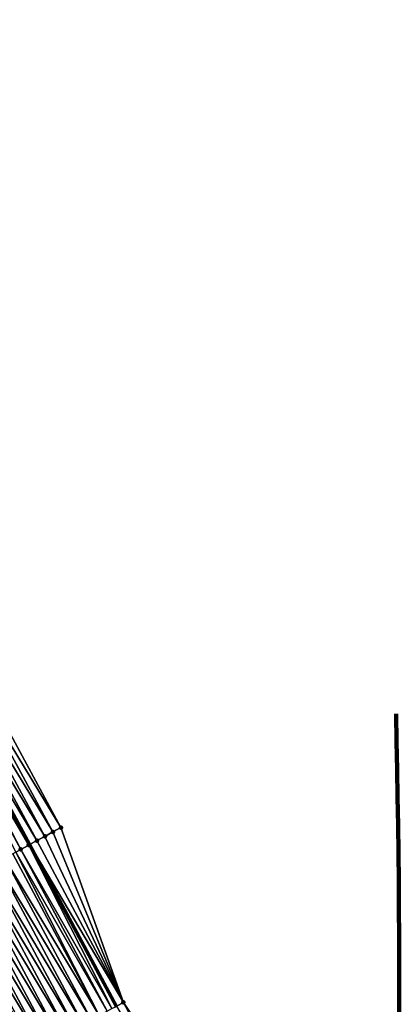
# Model space of a CAD drawing. Header units: feet. Extents: x 2010743 to 2022806, y 818705 to 837694.
# Tile 106 of 256: x 2013777 to 2013818, y 822528 to 822636. Entities that reach past the tile are written whole.
import ezdxf

# ---------------------------------------------------------------- set-up
doc = ezdxf.new("R2010")
doc.units = ezdxf.units.FT
doc.header["$MEASUREMENT"] = 0
for name, color, linetype, lineweight in [('EP_Travel Lane', 172, 'Continuous', 53), ('Notes', 102, 'Continuous', 100), ('Road Shots', 141, 'Continuous', 100)]:
    doc.layers.add(name, color=color, linetype=linetype, lineweight=lineweight)
doc.layers.add('I-77-MM17-21_NB-Surface-Border', color=7, linetype='Continuous')
doc.layers.add('I-77-MM17-21_NB-Surface-TIN', color=7, linetype='Continuous')

msp = doc.modelspace()

# ---------------------------------------------------------------- linework, layer by layer
at = {"layer": 'EP_Travel Lane'}
msp.add_polyline3d([(2013628.83, 822828.37, 285.83), (2013638.05, 822810.62, 285.53), (2013647.28, 822792.88, 285.23), (2013656.5, 822775.13, 284.93), (2013665.72, 822757.43, 284.65), (2013675.02, 822739.72, 284.33), (2013684.32, 822722.02, 284.02), (2013693.62, 822704.31, 283.7), (2013702.92, 822686.61, 283.35), (2013712.22, 822668.91, 283.02), (2013721.51, 822651.2, 282.7), (2013730.81, 822633.5, 282.38), (2013740.11, 822615.79, 282.04), (2013749.41, 822598.09, 281.69), (2013758.7, 822580.53, 281.36), (2013768.22, 822562.95, 281.03), (2013777.75, 822545.37, 280.69), (2013787.22, 822527.68, 280.35)], dxfattribs=at)
at = {"layer": 'I-77-MM17-21_NB-Surface-Border', "color": 3, "linetype": 'Continuous', "lineweight": -3}
msp.add_polyline3d([(2013632.25, 822830.15, 285.67), (2013641.49, 822812.42, 285.37), (2013651.62, 822795.14, 285.01), (2013661.74, 822777.87, 284.65), (2013670.97, 822760.19, 284.35), (2013681.15, 822742.94, 283.96), (2013690.44, 822725.24, 283.63), (2013699.73, 822707.53, 283.31), (2013709.03, 822689.82, 283), (2013718.32, 822672.11, 282.69), (2013727.61, 822654.41, 282.41), (2013736.02, 822636.23, 282.13), (2013744.43, 822618.06, 281.83), (2013752.83, 822599.89, 281.56), (2013760.33, 822581.42, 281.28), (2013771.62, 822564.79, 280.86), (2013781.14, 822547.21, 280.52), (2013787.98, 822528.09, 280.32), (2013799.16, 822511.39, 279.9)], dxfattribs=at)
at = {"layer": 'I-77-MM17-21_NB-Surface-TIN', "color": 128, "linetype": 'Continuous', "lineweight": -3}
for points in [[(2013780.27, 822546.73, 280.57), (2013770.74, 822564.31, 280.91), (2013769.86, 822563.84, 280.96)], [(2013781.14, 822547.21, 280.52), (2013771.62, 822564.79, 280.86), (2013770.74, 822564.31, 280.91)], [(2013780.27, 822546.73, 280.57), (2013781.14, 822547.21, 280.52), (2013770.74, 822564.31, 280.91)], [(2013778.51, 822545.78, 280.66), (2013768.98, 822563.36, 281), (2013768.22, 822562.95, 281.03)], [(2013779.39, 822546.25, 280.61), (2013769.86, 822563.84, 280.96), (2013768.98, 822563.36, 281)], [(2013778.51, 822545.78, 280.66), (2013779.39, 822546.25, 280.61), (2013768.98, 822563.36, 281)], [(2013779.39, 822546.25, 280.61), (2013780.27, 822546.73, 280.57), (2013769.86, 822563.84, 280.96)], [(2013776.75, 822544.82, 280.73), (2013767.5, 822562.56, 281.06), (2013767.22, 822562.41, 281.07)], [(2013776.2, 822544.53, 280.75), (2013776.75, 822544.82, 280.73), (2013767.22, 822562.41, 281.07)], [(2013777.63, 822545.3, 280.69), (2013768.1, 822562.88, 281.04), (2013767.5, 822562.56, 281.06)], [(2013776.75, 822544.82, 280.73), (2013777.63, 822545.3, 280.69), (2013767.5, 822562.56, 281.06)], [(2013768.1, 822562.88, 281.04), (2013777.75, 822545.37, 280.69), (2013768.22, 822562.95, 281.03)], [(2013777.63, 822545.3, 280.69), (2013777.75, 822545.37, 280.69), (2013768.1, 822562.88, 281.04)], [(2013778.51, 822545.78, 280.66), (2013768.22, 822562.95, 281.03), (2013777.75, 822545.37, 280.69)], [(2013780.27, 822546.73, 280.57), (2013787.98, 822528.09, 280.32), (2013781.14, 822547.21, 280.52)], [(2013778.51, 822545.78, 280.66), (2013777.75, 822545.37, 280.69), (2013787.98, 822528.09, 280.32)], [(2013778.51, 822545.78, 280.66), (2013787.98, 822528.09, 280.32), (2013779.39, 822546.25, 280.61)], [(2013779.39, 822546.25, 280.61), (2013787.98, 822528.09, 280.32), (2013780.27, 822546.73, 280.57)], [(2013776.2, 822544.53, 280.75), (2013786.22, 822527.15, 280.39), (2013776.75, 822544.82, 280.73)], [(2013776.75, 822544.82, 280.73), (2013786.72, 822527.42, 280.37), (2013777.63, 822545.3, 280.69)], [(2013776.75, 822544.82, 280.73), (2013786.22, 822527.15, 280.39), (2013786.72, 822527.42, 280.37)], [(2013777.63, 822545.3, 280.69), (2013787.22, 822527.68, 280.35), (2013777.75, 822545.37, 280.69)], [(2013777.63, 822545.3, 280.69), (2013787.1, 822527.62, 280.36), (2013787.22, 822527.68, 280.35)], [(2013777.63, 822545.3, 280.69), (2013786.72, 822527.42, 280.37), (2013787.1, 822527.62, 280.36)], [(2013787.98, 822528.09, 280.32), (2013777.75, 822545.37, 280.69), (2013787.22, 822527.68, 280.35)], [(2013774.11, 822543.39, 280.81), (2013784.46, 822526.21, 280.44), (2013774.99, 822543.87, 280.78)], [(2013774.99, 822543.87, 280.78), (2013785.34, 822526.68, 280.41), (2013775.87, 822544.35, 280.76)], [(2013774.99, 822543.87, 280.78), (2013784.46, 822526.21, 280.44), (2013785.34, 822526.68, 280.41)], [(2013775.87, 822544.35, 280.76), (2013785.34, 822526.68, 280.41), (2013776.2, 822544.53, 280.75)], [(2013776.2, 822544.53, 280.75), (2013785.34, 822526.68, 280.41), (2013786.22, 822527.15, 280.39)], [(2013772.35, 822542.44, 280.86), (2013782.69, 822525.26, 280.5), (2013773.23, 822542.92, 280.83)], [(2013773.23, 822542.92, 280.83), (2013783.57, 822525.73, 280.47), (2013774.11, 822543.39, 280.81)], [(2013773.23, 822542.92, 280.83), (2013782.69, 822525.26, 280.5), (2013783.57, 822525.73, 280.47)], [(2013774.11, 822543.39, 280.81), (2013783.57, 822525.73, 280.47), (2013784.46, 822526.21, 280.44)], [(2013769.72, 822541.01, 280.93), (2013780.05, 822523.85, 280.58), (2013770.6, 822541.49, 280.91)], [(2013770.6, 822541.49, 280.91), (2013780.93, 822524.32, 280.55), (2013771.47, 822541.96, 280.88)], [(2013770.6, 822541.49, 280.91), (2013780.05, 822523.85, 280.58), (2013780.93, 822524.32, 280.55)], [(2013771.47, 822541.96, 280.88), (2013781.81, 822524.79, 280.52), (2013772.35, 822542.44, 280.86)], [(2013771.47, 822541.96, 280.88), (2013780.93, 822524.32, 280.55), (2013781.81, 822524.79, 280.52)], [(2013772.35, 822542.44, 280.86), (2013781.81, 822524.79, 280.52), (2013782.69, 822525.26, 280.5)], [(2013767.96, 822540.06, 280.98), (2013778.28, 822522.91, 280.64), (2013768.84, 822540.53, 280.96)], [(2013768.84, 822540.53, 280.96), (2013779.16, 822523.38, 280.61), (2013769.72, 822541.01, 280.93)], [(2013768.84, 822540.53, 280.96), (2013778.28, 822522.91, 280.64), (2013779.16, 822523.38, 280.61)], [(2013769.72, 822541.01, 280.93), (2013779.16, 822523.38, 280.61), (2013780.05, 822523.85, 280.58)], [(2013767.96, 822540.06, 280.98), (2013767.08, 822539.58, 281.01), (2013777.4, 822522.44, 280.66)], [(2013777.4, 822522.44, 280.66), (2013767.08, 822539.58, 281.01), (2013776.52, 822521.97, 280.69)], [(2013767.96, 822540.06, 280.98), (2013777.4, 822522.44, 280.66), (2013778.28, 822522.91, 280.64)], [(2013797.4, 822510.45, 280), (2013787.98, 822528.09, 280.32), (2013787.22, 822527.68, 280.35)], [(2013797.4, 822510.45, 280), (2013798.28, 822510.92, 279.95), (2013787.98, 822528.09, 280.32)], [(2013798.28, 822510.92, 279.95), (2013799.16, 822511.39, 279.9), (2013787.98, 822528.09, 280.32)]]:
    msp.add_3dface(points, dxfattribs=at)
at = {"layer": 'Notes'}
msp.add_arc((2012399.33, 822527.98), 1418.83, 345.56615, 1.27872, dxfattribs=at)
at = {"layer": 'Road Shots', "lineweight": 100}
for p in [(2013781.14, 822547.21, 280.52), (2013778.51, 822545.78, 280.66), (2013779.39, 822546.25, 280.61), (2013780.27, 822546.73, 280.57), (2013776.75, 822544.82, 280.73), (2013777.63, 822545.3, 280.69), (2013787.98, 822528.09, 280.32)]:
    msp.add_point(p, dxfattribs=at)

doc.saveas('drawing.dxf')
